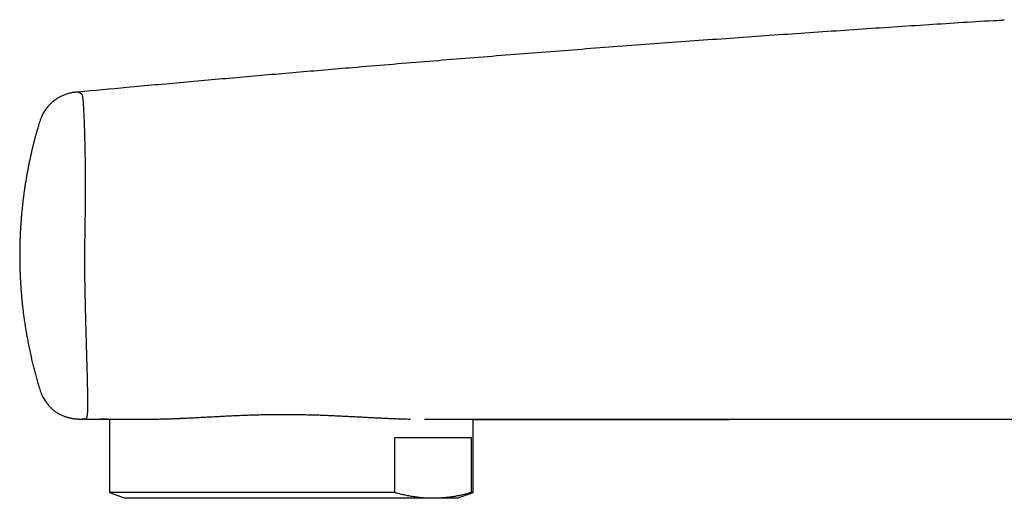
# Model space of a CAD drawing. Header units: millimetres. Extents: x 8 to 811, y 12 to 394.
# Tile 2 of 22: x 27 to 93, y 327 to 359. Entities that reach past the tile are written whole.
import ezdxf

# ---------------------------------------------------------------- set-up
doc = ezdxf.new("R2010")
doc.units = ezdxf.units.MM

msp = doc.modelspace()

# ---------------------------------------------------------------- linework, layer by layer
at = {"color": 7, "linetype": 'Continuous', "lineweight": 30}
for p, q in [((91.761, 358.495), (91.761, 358.496)), ((28.515, 334.236), (28.515, 334.236)), ((33.188, 332.102), (33.188, 327.233)), ((35.935, 332.099), (35.992, 332.1)), ((57.288, 327.233), (57.288, 332.095)), ((57.192, 330.85), (52.075, 330.85)), ((52.075, 330.85), (52.075, 327.233)), ((57.192, 327.233), (57.192, 330.85)), ((33.188, 327.233), (34.238, 326.85)), ((52.075, 327.233), (33.188, 327.233)), ((56.238, 326.85), (57.288, 327.233)), ((57.288, 327.233), (57.192, 327.233)), ((54.633, 326.85), (34.238, 326.85)), ((56.238, 326.85), (54.633, 326.85))]:
    msp.add_line(p, q, dxfattribs=at)
at = {"color": 7, "linetype": 'Continuous', "lineweight": 30, "flags": 128}
msp.add_lwpolyline([(31.592, 332.103), (31.87, 332.102), (32.49, 332.102), (33.1, 332.102), (33.7, 332.102), (34.165, 332.102)], dxfattribs=at)
at = {"color": 7, "linetype": 'Continuous', "lineweight": 30}
for points, knots in [([(91.761, 358.496), (90.244, 358.4), (87.164, 358.205), (82.523, 357.897), (77.838, 357.577), (73.125, 357.243), (68.384, 356.896), (63.616, 356.535), (58.849, 356.163), (54.083, 355.78), (49.658, 355.413), (45.574, 355.066), (41.831, 354.741), (38.089, 354.409), (34.517, 354.084), (32.191, 353.872), (31.113, 353.774)], [0, 0, 0, 0, 0.074978, 0.152176, 0.229375, 0.306574, 0.385176, 0.463778, 0.542381, 0.620983, 0.699585, 0.761344, 0.823103, 0.884862, 0.94662, 1, 1, 1, 1]), ([(91.779, 358.498), (91.776, 358.498), (91.77, 358.497), (91.764, 358.497), (91.762, 358.497)], [0, 0, 0, 0, 0.500065, 1, 1, 1, 1]), ([(91.778, 358.498), (91.839, 358.502), (91.965, 358.51), (92.157, 358.524), (92.339, 358.542), (92.455, 358.558), (92.506, 358.566)], [0, 0, 0, 0, 0.247694, 0.518354, 0.789299, 1, 1, 1, 1]), ([(31.11, 353.774), (31.061, 353.77), (30.963, 353.761), (30.819, 353.743), (30.679, 353.719), (30.542, 353.689), (30.41, 353.654), (30.285, 353.613), (30.169, 353.57), (30.062, 353.525), (29.965, 353.48), (29.878, 353.435), (29.805, 353.394), (29.744, 353.359), (29.695, 353.327), (29.646, 353.295), (29.589, 353.256), (29.522, 353.208), (29.445, 353.147), (29.363, 353.077), (29.277, 352.997), (29.189, 352.906), (29.099, 352.804), (29.008, 352.691), (28.92, 352.567), (28.835, 352.433), (28.755, 352.291), (28.682, 352.14), (28.618, 351.983), (28.561, 351.819), (28.527, 351.708), (28.51, 351.651)], [0, 0, 0, 0, 0.041293, 0.081565, 0.121224, 0.160208, 0.19821, 0.234828, 0.269663, 0.301743, 0.33153, 0.358847, 0.38358, 0.401157, 0.417084, 0.432663, 0.44981, 0.474426, 0.501678, 0.531572, 0.564127, 0.599329, 0.637106, 0.6773, 0.71965, 0.763794, 0.809305, 0.855761, 0.902885, 0.950737, 1, 1, 1, 1]), ([(31.114, 353.773), (31.122, 353.769), (31.14, 353.762), (31.205, 353.732), (31.257, 353.705), (31.285, 353.69), (31.314, 353.669), (31.343, 353.637), (31.372, 353.581), (31.397, 353.488), (31.419, 353.348), (31.438, 353.148), (31.456, 352.89), (31.473, 352.57), (31.489, 352.213), (31.505, 351.83), (31.519, 351.428), (31.533, 350.976), (31.547, 350.473), (31.558, 349.949), (31.567, 349.414), (31.574, 348.873), (31.579, 348.298), (31.581, 347.694), (31.58, 347.067), (31.577, 346.42), (31.571, 345.755), (31.562, 345.093), (31.551, 344.452), (31.54, 343.84), (31.532, 343.256), (31.529, 342.64), (31.533, 341.981), (31.542, 341.264), (31.556, 340.533), (31.573, 339.791), (31.591, 339.047), (31.61, 338.313), (31.629, 337.603), (31.648, 336.924), (31.667, 336.281), (31.684, 335.677), (31.7, 335.116), (31.713, 334.601), (31.723, 334.134), (31.73, 333.718), (31.734, 333.352), (31.734, 333.036), (31.731, 332.771), (31.724, 332.559), (31.713, 332.397), (31.696, 332.271), (31.675, 332.182), (31.649, 332.127), (31.619, 332.105), (31.588, 332.101), (31.548, 332.101), (31.503, 332.103), (31.449, 332.103), (31.402, 332.102), (31.379, 332.1), (31.387, 332.101), (31.387, 332.101)], [0, 0, 0, 0, 0.053222, 0.111458, 0.124605, 0.137827, 0.151366, 0.165488, 0.180332, 0.195948, 0.21211, 0.228487, 0.245093, 0.26189, 0.278829, 0.292485, 0.306374, 0.320623, 0.335102, 0.349707, 0.362048, 0.374675, 0.3875, 0.400276, 0.413009, 0.425782, 0.438708, 0.451485, 0.463454, 0.474847, 0.485768, 0.496136, 0.509313, 0.522688, 0.536549, 0.550726, 0.565385, 0.580219, 0.595053, 0.609854, 0.624617, 0.639361, 0.654097, 0.668787, 0.683376, 0.697854, 0.712257, 0.726606, 0.740889, 0.755053, 0.768862, 0.782151, 0.798225, 0.813655, 0.828366, 0.842339, 0.855641, 0.881217, 0.906914, 0.952774, 0.998694, 1, 1, 1, 1]), ([(28.51, 351.651), (28.505, 351.635), (28.485, 351.57), (28.453, 351.46), (28.413, 351.323), (28.376, 351.195), (28.343, 351.076), (28.312, 350.966), (28.285, 350.865), (28.26, 350.773), (28.237, 350.686), (28.216, 350.605), (28.196, 350.53), (28.18, 350.467), (28.167, 350.414), (28.156, 350.373), (28.149, 350.343), (28.144, 350.324), (28.141, 350.313), (28.139, 350.305), (28.137, 350.297), (28.135, 350.288), (28.131, 350.271), (28.124, 350.245), (28.115, 350.206), (28.102, 350.155), (28.087, 350.093), (28.069, 350.019), (28.049, 349.933), (28.026, 349.834), (28.001, 349.725), (27.974, 349.608), (27.94, 349.455), (27.899, 349.262), (27.85, 349.028), (27.802, 348.784), (27.753, 348.53), (27.705, 348.265), (27.657, 347.987), (27.61, 347.699), (27.564, 347.4), (27.529, 347.15), (27.502, 346.952), (27.483, 346.808), (27.465, 346.662), (27.447, 346.514), (27.43, 346.367), (27.414, 346.224), (27.398, 346.073), (27.383, 345.918), (27.368, 345.759), (27.354, 345.613), (27.343, 345.479), (27.333, 345.358), (27.325, 345.249), (27.317, 345.152), (27.311, 345.067), (27.307, 344.995), (27.303, 344.935), (27.299, 344.888), (27.297, 344.851), (27.295, 344.815), (27.292, 344.775), (27.29, 344.728), (27.287, 344.679), (27.284, 344.63), (27.281, 344.58), (27.279, 344.527), (27.276, 344.469), (27.272, 344.402), (27.269, 344.326), (27.265, 344.239), (27.261, 344.138), (27.256, 344.022), (27.252, 343.89), (27.248, 343.745), (27.244, 343.589), (27.241, 343.419), (27.239, 343.242), (27.237, 343.056), (27.237, 342.862), (27.239, 342.658), (27.241, 342.442), (27.246, 342.214), (27.253, 341.974), (27.262, 341.721), (27.274, 341.457), (27.289, 341.181), (27.307, 340.894), (27.329, 340.596), (27.353, 340.296), (27.381, 339.994), (27.412, 339.692), (27.447, 339.379), (27.487, 339.058), (27.532, 338.726), (27.582, 338.385), (27.637, 338.033), (27.698, 337.671), (27.766, 337.299), (27.841, 336.917), (27.922, 336.525), (28.005, 336.154), (28.087, 335.805), (28.168, 335.479), (28.254, 335.149), (28.345, 334.814), (28.432, 334.508), (28.49, 334.316), (28.514, 334.236)], [0, 0, 0, 0, 0.002866, 0.011465, 0.019537, 0.027088, 0.034121, 0.040526, 0.046435, 0.051849, 0.056768, 0.061756, 0.066103, 0.069808, 0.072872, 0.075292, 0.077071, 0.078048, 0.078597, 0.079011, 0.079491, 0.080037, 0.080655, 0.082394, 0.084531, 0.087592, 0.091218, 0.095407, 0.100521, 0.106281, 0.112687, 0.119506, 0.126506, 0.139457, 0.15298, 0.167066, 0.181708, 0.196895, 0.212906, 0.229463, 0.246568, 0.264222, 0.272328, 0.280546, 0.288876, 0.29732, 0.305833, 0.31403, 0.321825, 0.331539, 0.340548, 0.348854, 0.356459, 0.363362, 0.369563, 0.375063, 0.379862, 0.383959, 0.387355, 0.39005, 0.392043, 0.393673, 0.396141, 0.398879, 0.401646, 0.404445, 0.407273, 0.410138, 0.413371, 0.417162, 0.42151, 0.426417, 0.431881, 0.438663, 0.446144, 0.454325, 0.463206, 0.472786, 0.483066, 0.493399, 0.504354, 0.515931, 0.52813, 0.540951, 0.554644, 0.568982, 0.583965, 0.599593, 0.615867, 0.632785, 0.650349, 0.667018, 0.684238, 0.702018, 0.720368, 0.739301, 0.758831, 0.778973, 0.799746, 0.821161, 0.843205, 0.865864, 0.889116, 0.907787, 0.926797, 0.946133, 0.965788, 0.985794, 1, 1, 1, 1]), ([(28.514, 334.235), (28.533, 334.174), (28.569, 334.055), (28.629, 333.882), (28.697, 333.717), (28.772, 333.562), (28.853, 333.417), (28.938, 333.283), (29.026, 333.16), (29.111, 333.053), (29.191, 332.961), (29.266, 332.883), (29.338, 332.814), (29.407, 332.751), (29.484, 332.687), (29.571, 332.62), (29.671, 332.551), (29.785, 332.48), (29.917, 332.408), (30.065, 332.339), (30.197, 332.286), (30.309, 332.247), (30.395, 332.22), (30.475, 332.198), (30.547, 332.18), (30.611, 332.166), (30.666, 332.155), (30.716, 332.146), (30.763, 332.138), (30.8, 332.133), (30.833, 332.128), (30.863, 332.125), (30.899, 332.12), (30.942, 332.116), (30.994, 332.112), (31.055, 332.107), (31.126, 332.104), (31.205, 332.102), (31.293, 332.101), (31.355, 332.101), (31.387, 332.101)], [0, 0, 0, 0, 0.048695, 0.095502, 0.140988, 0.185192, 0.227874, 0.26869, 0.307294, 0.343397, 0.373452, 0.401237, 0.4267, 0.449949, 0.472867, 0.503325, 0.53434, 0.565956, 0.607047, 0.648976, 0.69151, 0.716435, 0.739672, 0.761045, 0.780596, 0.796847, 0.811714, 0.82528, 0.837786, 0.849577, 0.856392, 0.86425, 0.873187, 0.884248, 0.89781, 0.913773, 0.932035, 0.952505, 0.975141, 1, 1, 1, 1]), ([(35.998, 332.1), (36.014, 332.1), (36.073, 332.1), (36.178, 332.101), (36.311, 332.102), (36.448, 332.104), (36.586, 332.107), (36.726, 332.11), (36.87, 332.113), (37.016, 332.117), (37.163, 332.121), (37.313, 332.126), (37.463, 332.131), (37.616, 332.137), (37.77, 332.143), (37.927, 332.15), (38.086, 332.157), (38.246, 332.165), (38.408, 332.172), (38.572, 332.181), (38.737, 332.189), (38.904, 332.198), (39.072, 332.207), (39.241, 332.216), (39.412, 332.225), (39.584, 332.234), (39.757, 332.244), (39.932, 332.253), (40.108, 332.263), (40.285, 332.272), (40.463, 332.282), (40.641, 332.291), (40.82, 332.3), (41, 332.309), (41.181, 332.318), (41.362, 332.327), (41.544, 332.335), (41.727, 332.343), (41.91, 332.35), (42.094, 332.358), (42.278, 332.365), (42.463, 332.371), (42.648, 332.377), (42.834, 332.383), (43.021, 332.388), (43.208, 332.393), (43.394, 332.397), (43.58, 332.401), (43.767, 332.404), (43.955, 332.406), (44.144, 332.408), (44.333, 332.41), (44.522, 332.411), (44.712, 332.411), (44.901, 332.411), (45.089, 332.41), (45.277, 332.409), (45.464, 332.407), (45.652, 332.405), (45.839, 332.402), (46.027, 332.399), (46.216, 332.395), (46.404, 332.39), (46.592, 332.385), (46.78, 332.38), (46.967, 332.374), (47.154, 332.367), (47.342, 332.361), (47.529, 332.354), (47.716, 332.346), (47.903, 332.338), (48.089, 332.33), (48.275, 332.322), (48.46, 332.313), (48.645, 332.304), (48.83, 332.295), (49.013, 332.286), (49.195, 332.276), (49.377, 332.267), (49.557, 332.258), (49.737, 332.248), (49.917, 332.239), (50.095, 332.229), (50.272, 332.22), (50.449, 332.211), (50.624, 332.202), (50.798, 332.193), (50.971, 332.184), (51.142, 332.176), (51.312, 332.168), (51.481, 332.16), (51.648, 332.153), (51.813, 332.145), (51.978, 332.139), (52.141, 332.132), (52.302, 332.126), (52.462, 332.121), (52.621, 332.116), (52.776, 332.111), (52.929, 332.107), (53.053, 332.104), (53.124, 332.103), (53.146, 332.102)], [0, 0, 0, 0, 0.0037547, 0.0137482, 0.023762, 0.0337976, 0.0438563, 0.0538643, 0.0640492, 0.0742464, 0.0844384, 0.094606, 0.1047331, 0.1148393, 0.1250687, 0.1352918, 0.1455122, 0.1557335, 0.1659581, 0.1761893, 0.1864375, 0.1966826, 0.206921, 0.2171559, 0.2273906, 0.237628, 0.2478673, 0.2580815, 0.2683145, 0.2785505, 0.2887686, 0.2989532, 0.3090865, 0.3192645, 0.3294101, 0.3395319, 0.3496332, 0.3597172, 0.3697869, 0.3798457, 0.3898966, 0.399943, 0.4099878, 0.4200343, 0.4300847, 0.4401454, 0.4500705, 0.4600101, 0.4699848, 0.4799864, 0.4900065, 0.5000368, 0.5100687, 0.520091, 0.5300954, 0.5400735, 0.5500172, 0.5599185, 0.5697755, 0.5797023, 0.5896943, 0.5996831, 0.6096719, 0.6196635, 0.6296607, 0.639667, 0.6496857, 0.6597201, 0.6697737, 0.6798497, 0.6899516, 0.7000875, 0.710198, 0.7203261, 0.7304887, 0.7406653, 0.7508319, 0.760965, 0.7710801, 0.7812545, 0.7914318, 0.8016152, 0.8118078, 0.8220127, 0.832235, 0.8424861, 0.8527132, 0.862932, 0.8731451, 0.883355, 0.8935643, 0.9037752, 0.9139897, 0.9242105, 0.9344402, 0.9446814, 0.9549368, 0.9651923, 0.9753464, 0.9854579, 0.9955567, 1, 1, 1, 1]), ([(31.392, 332.101), (31.399, 332.101), (31.429, 332.1), (31.484, 332.1), (31.533, 332.1), (31.559, 332.1)], [0, 0, 0, 0, 0.1337549, 0.5381842, 1, 1, 1, 1]), ([(31.519, 332.103), (31.528, 332.102), (31.54, 332.1), (31.554, 332.1), (31.559, 332.1)], [0, 0, 0, 0, 0.67428, 1, 1, 1, 1]), ([(32.986, 332.102), (32.966, 332.102), (32.916, 332.102), (32.847, 332.101), (32.778, 332.101), (32.719, 332.101), (32.672, 332.101), (32.634, 332.101), (32.608, 332.101), (32.591, 332.101), (32.589, 332.101), (32.588, 332.101)], [0, 0, 0, 0, 0.075255, 0.190713, 0.306268, 0.421443, 0.536642, 0.651816, 0.767869, 0.883947, 1, 1, 1, 1]), ([(32.588, 332.101), (32.588, 332.101), (32.589, 332.101), (32.595, 332.101), (32.597, 332.101)], [0, 0, 0, 0, 0.758491, 1, 1, 1, 1]), ([(32.596, 332.101), (32.596, 332.101), (32.596, 332.101), (32.597, 332.101), (32.599, 332.101), (32.6, 332.101)], [0, 0, 0, 0, 0.075757, 0.514027, 1, 1, 1, 1]), ([(34.165, 332.102), (34.213, 332.101), (34.318, 332.101), (34.489, 332.101), (34.678, 332.1), (34.875, 332.1), (35.081, 332.1), (35.296, 332.099), (35.52, 332.099), (35.733, 332.098), (35.873, 332.099), (35.933, 332.099)], [0, 0, 0, 0, 0.0974796, 0.2126431, 0.3277847, 0.4437244, 0.5596866, 0.6756267, 0.7939169, 0.9122071, 1, 1, 1, 1]), ([(54.081, 332.09), (54.16, 332.09), (54.303, 332.089), (54.504, 332.089), (54.686, 332.089), (54.864, 332.09), (55.058, 332.091), (55.267, 332.092), (55.484, 332.093), (55.687, 332.094), (55.843, 332.094), (55.931, 332.095), (55.957, 332.095)], [0, 0, 0, 0, 0.112032, 0.202254, 0.292476, 0.38285, 0.473223, 0.596073, 0.719027, 0.834501, 0.949996, 1, 1, 1, 1]), ([(55.957, 332.095), (56.028, 332.095), (56.962, 332.095), (58.759, 332.095), (61.467, 332.095), (64.293, 332.095), (67.236, 332.095), (70.18, 332.095), (72.43, 332.096), (73.987, 332.096), (74.85, 332.096), (75.715, 332.097), (76.585, 332.097), (77.465, 332.097), (78.338, 332.098), (79.205, 332.098), (80.065, 332.098), (80.936, 332.099), (81.817, 332.099), (82.684, 332.099), (83.536, 332.1), (84.374, 332.1), (85.22, 332.1), (86.075, 332.101), (86.775, 332.101), (87.318, 332.102), (87.697, 332.102), (88.07, 332.102), (88.437, 332.102), (88.833, 332.102), (89.256, 332.103), (89.705, 332.103), (90.139, 332.103), (90.557, 332.103), (90.961, 332.103), (91.353, 332.104), (91.733, 332.104), (92.103, 332.104), (92.461, 332.104), (92.812, 332.105), (93.153, 332.105), (93.486, 332.105), (93.753, 332.105), (93.958, 332.105), (94.102, 332.105), (94.244, 332.105), (94.383, 332.105), (94.516, 332.105), (94.64, 332.106), (94.757, 332.106), (94.87, 332.106), (94.979, 332.106), (95.084, 332.106), (95.186, 332.106), (95.283, 332.106), (95.376, 332.106), (95.466, 332.106), (95.552, 332.106), (95.633, 332.106), (95.711, 332.106), (95.785, 332.106), (95.855, 332.106), (95.921, 332.106), (95.986, 332.106), (96.05, 332.106), (96.111, 332.106), (96.167, 332.106), (96.218, 332.106), (96.264, 332.106), (96.304, 332.106), (96.339, 332.106), (96.367, 332.106), (96.39, 332.106), (96.409, 332.106), (96.425, 332.106), (96.437, 332.106), (96.444, 332.106), (96.448, 332.106), (96.447, 332.106), (96.447, 332.106)], [0, 0, 0, 0, 0.004881, 0.064553, 0.124224, 0.192029, 0.259833, 0.327635, 0.395436, 0.415325, 0.435213, 0.455102, 0.47509, 0.49534, 0.515855, 0.535439, 0.555259, 0.575314, 0.595604, 0.616129, 0.635228, 0.654526, 0.674024, 0.693721, 0.713618, 0.722436, 0.731205, 0.739816, 0.748267, 0.756561, 0.767181, 0.777528, 0.787604, 0.797156, 0.80645, 0.815485, 0.824263, 0.832782, 0.841043, 0.849046, 0.856993, 0.864669, 0.872072, 0.875467, 0.878803, 0.882078, 0.885292, 0.888429, 0.891233, 0.893978, 0.896676, 0.899339, 0.90198, 0.904612, 0.907249, 0.909905, 0.912591, 0.915321, 0.918107, 0.920959, 0.923889, 0.926905, 0.930017, 0.933232, 0.937042, 0.941006, 0.945133, 0.949428, 0.9539, 0.958554, 0.963394, 0.967785, 0.972326, 0.977017, 0.981862, 0.986861, 0.992016, 0.99733, 1, 1, 1, 1]), ([(57.288, 332.081), (57.353, 332.081), (57.561, 332.081), (57.914, 332.081), (58.347, 332.081), (58.784, 332.081), (59.406, 332.081), (60.213, 332.081), (61.208, 332.08), (62.21, 332.08), (63.039, 332.08), (63.691, 332.08), (64.166, 332.08), (64.646, 332.08), (65.133, 332.08), (65.629, 332.081), (66.134, 332.081), (66.666, 332.081), (67.225, 332.081), (67.812, 332.081), (68.41, 332.081), (69.02, 332.081), (69.64, 332.081), (70.271, 332.082), (70.913, 332.082), (71.567, 332.082), (72.231, 332.082), (72.902, 332.083), (73.58, 332.083), (74.265, 332.083), (74.96, 332.084), (75.67, 332.084), (76.395, 332.085), (77.134, 332.085), (77.884, 332.085), (78.589, 332.086), (79.249, 332.086), (79.859, 332.087), (80.469, 332.087), (81.112, 332.088), (81.786, 332.089), (82.49, 332.089), (83.184, 332.09), (83.87, 332.09), (84.547, 332.091), (85.214, 332.092), (85.873, 332.093), (86.523, 332.093), (87.164, 332.094), (87.795, 332.095), (88.418, 332.095), (89.068, 332.096), (89.743, 332.097), (90.442, 332.098), (91.129, 332.099), (91.77, 332.1), (92.367, 332.101), (92.921, 332.101), (93.465, 332.102), (94.001, 332.103), (94.528, 332.104), (95.009, 332.104), (95.446, 332.105), (95.839, 332.106), (96.222, 332.106), (96.595, 332.107), (96.958, 332.107), (97.311, 332.108), (97.653, 332.108), (97.985, 332.109), (98.307, 332.109), (98.619, 332.11), (98.92, 332.11), (99.2, 332.111), (99.46, 332.111), (99.7, 332.111), (99.901, 332.112), (100.066, 332.112), (100.196, 332.112), (100.322, 332.112), (100.447, 332.112), (100.569, 332.113), (100.689, 332.113), (100.8, 332.113), (100.904, 332.113), (101, 332.113), (101.088, 332.113), (101.168, 332.114), (101.24, 332.114), (101.305, 332.114), (101.361, 332.114), (101.41, 332.114), (101.451, 332.114), (101.483, 332.114), (101.508, 332.114), (101.525, 332.114), (101.534, 332.114), (101.534, 332.114), (101.534, 332.114)], [0, 0, 0, 0, 0.004388, 0.013854, 0.023518, 0.033262, 0.04304, 0.064988, 0.087107, 0.109395, 0.131854, 0.142365, 0.152913, 0.163541, 0.174365, 0.185391, 0.196621, 0.208052, 0.220861, 0.233915, 0.247214, 0.260759, 0.274548, 0.288583, 0.302863, 0.317388, 0.332158, 0.347173, 0.362159, 0.377381, 0.39284, 0.408535, 0.424723, 0.441155, 0.457831, 0.474751, 0.488217, 0.501833, 0.515435, 0.528896, 0.544737, 0.560379, 0.575822, 0.591065, 0.606108, 0.620952, 0.635597, 0.650042, 0.664287, 0.678333, 0.69218, 0.705827, 0.721654, 0.737205, 0.752479, 0.767475, 0.779982, 0.79229, 0.804398, 0.816306, 0.828015, 0.839525, 0.848428, 0.857178, 0.865702, 0.873999, 0.882068, 0.889909, 0.897522, 0.904908, 0.912065, 0.918995, 0.925697, 0.932171, 0.93768, 0.943012, 0.948168, 0.951123, 0.954017, 0.956836, 0.959526, 0.962367, 0.965063, 0.967626, 0.970071, 0.972416, 0.97468, 0.976885, 0.979055, 0.981215, 0.98339, 0.985603, 0.98788, 0.990241, 0.992705, 0.995289, 0.997914, 1, 1, 1, 1]), ([(57.752, 332.102), (57.755, 332.102), (57.778, 332.103), (57.811, 332.103), (57.849, 332.103), (57.871, 332.103), (57.877, 332.103), (57.879, 332.102)], [0, 0, 0, 0, 0.038374, 0.309075, 0.597619, 0.886455, 1, 1, 1, 1]), ([(54.633, 326.85), (54.527, 326.852), (54.313, 326.854), (53.994, 326.873), (53.674, 326.904), (53.354, 326.947), (53.034, 327.002), (52.714, 327.068), (52.394, 327.144), (52.181, 327.203), (52.075, 327.233)], [0, 0, 0, 0, 0.124543, 0.249087, 0.373829, 0.498571, 0.623852, 0.749135, 0.874567, 1, 1, 1, 1]), ([(57.192, 327.233), (57.119, 327.212), (56.95, 327.165), (56.684, 327.098), (56.393, 327.034), (56.101, 326.979), (55.809, 326.932), (55.516, 326.896), (55.222, 326.87), (54.928, 326.853), (54.731, 326.851), (54.633, 326.85)], [0, 0, 0, 0, 0.085698, 0.199668, 0.313637, 0.42772, 0.541803, 0.656276, 0.770749, 0.885375, 1, 1, 1, 1])]:
    msp.add_open_spline(points, degree=3, knots=knots, dxfattribs=at)

doc.saveas('drawing.dxf')
